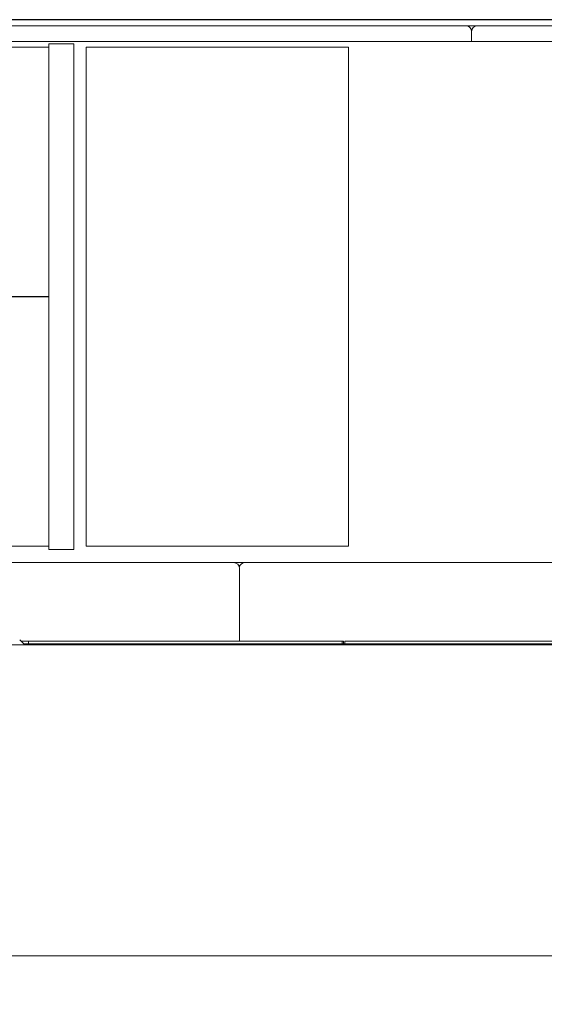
# Model space of a CAD drawing. Extents: x 0 to 59450, y 0 to 42050.
# Tile 117 of 256: x 28012 to 28852, y 7737 to 9315. Entities that reach past the tile are written whole.
import ezdxf

# ---------------------------------------------------------------- set-up
doc = ezdxf.new("R2010")
doc.units = 0
doc.header["$LTSCALE"] = 20
doc.header["$MEASUREMENT"] = 0
doc.layers.get('0').update_dxf_attribs({"linetype": 'CONTINUOUS'})
doc.layers.get('Defpoints').update_dxf_attribs({"linetype": 'CONTINUOUS'})
doc.dimstyles.new('DXF001', dxfattribs={"dimtxt": 3.1, "dimasz": 2, "dimexe": 2, "dimexo": 0.8, "dimgap": 0.09, "dimtad": 1, "dimdsep": 46, "dimtxsty": 'STANDARD', "dimcen": 0.09, "dimazin": 2, "dimtfac": 0.645161, "dimtdec": 4, "dimtmove": 0, "dimatfit": 3, "dimfxl": 1, "dimtvp": 0.66129, "dimtolj": 1, "dimtzin": 0, "dimarcsym": 0})

# ---------------------------------------------------------------- blocks, each defined once
blk = doc.blocks.new('_OPEN')
at = {"color": 0, "linetype": 'ByBlock', "lineweight": -2}
for p, q in [((-1, 0.166667), (0, 0)), ((0, 0), (-1, -0.166667)), ((0, 0), (-1, 0))]:
    blk.add_line(p, q, dxfattribs=at)
blk = doc.blocks.new('*D30')
at = {"color": 0, "linetype": 'Continuous', "lineweight": -2}
for p, q in [((29198.9, 9314.5), (23516.2, 9314.5)), ((23518.2, 9312.5), (23518.2, 6317)), ((29202.7, 6315), (23516.2, 6315))]:
    blk.add_line(p, q, dxfattribs=at)
at = {"layer": 'Defpoints', "color": 0, "linetype": 'Continuous'}
for p in [(29199.7, 9314.5), (23518.2, 6315), (29203.5, 6315)]:
    blk.add_point(p, dxfattribs=at)
at = {"color": 0, "linetype": 'Continuous', "lineweight": -2, "xscale": 2, "yscale": 2, "zscale": 2}
for p, rotation in [((23518.2, 9314.5), 90), ((23518.2, 6315), 270)]:
    blk.add_blockref('_OPEN', p, dxfattribs=dict(at, rotation=rotation))
at = {"color": 0, "linetype": 'Continuous', "lineweight": 13, "insert": (23468.1, 7988.7), "char_height": 100, "attachment_point": 5, "rotation": 90}
blk.add_mtext('\\A1;\\A1;3000', dxfattribs=at)

msp = doc.modelspace()

# ---------------------------------------------------------------- linework, layer by layer
at = {"color": 3, "linetype": 'Continuous', "lineweight": 13}
for p, q in [((27150.005, 9304.774), (28727.005, 9304.774)), ((28727.006, 9304.774), (28728.877, 9304.774)), ((28728.877, 9304.569), (28728.877, 9304.774)), ((28728.877, 9304.774), (28732.005, 9304.774)), ((28732.005, 9304.774), (28732.005, 9303.255)), ((28745.005, 9304.774), (28732.005, 9304.774)), ((28736.005, 9279.774), (28736.005, 9295.774)), ((28745.005, 9304.774), (28965.127, 9304.774)), ((27165.005, 9279.774), (28736.005, 9279.774)), ((28965.127, 9279.774), (28736.005, 9279.774)), ((28058.624, 9270.774), (27188.623, 9270.774)), ((28058.624, 9275.774), (28098.624, 9275.774)), ((28058.624, 9217.774), (28058.624, 9275.774)), ((28098.624, 9275.774), (28098.624, 9217.774)), ((28118.624, 9217.774), (28118.624, 9270.774)), ((28118.624, 9270.774), (28538.624, 9270.774)), ((28538.624, 9270.774), (28538.624, 9217.774)), ((28058.624, 8523.774), (28058.624, 9217.774)), ((28098.624, 9217.774), (28098.624, 8523.774)), ((28118.624, 8523.774), (28118.624, 9217.774)), ((28538.624, 9217.774), (28538.624, 8523.774)), ((27188.623, 8870.874), (28058.624, 8870.874)), ((28058.624, 8870.674), (27188.623, 8870.674)), ((28058.624, 8465.774), (28058.624, 8523.774)), ((28098.624, 8523.774), (28098.624, 8465.774)), ((28118.624, 8470.774), (28118.624, 8523.774)), ((28538.624, 8523.774), (28538.624, 8470.774)), ((28058.624, 8470.774), (27188.623, 8470.774)), ((28058.624, 8465.774), (28098.624, 8465.774)), ((28538.624, 8470.774), (28118.624, 8470.774)), ((27574.152, 8444.774), (28354.676, 8444.774)), ((28354.676, 8444.774), (28372.962, 8444.774)), ((28372.964, 8444.774), (28373.696, 8444.774)), ((28373.696, 8444.774), (29154.221, 8444.774)), ((28364.176, 8318.774), (28364.176, 8435.274)), ((28020.117, 8312.774), (28012.117, 8320.772)), ((28014.117, 8318.774), (28025.997, 8318.774)), ((28025.997, 8314.774), (28018.118, 8314.774)), ((28025.998, 8318.774), (28025.998, 8314.774)), ((28025.998, 8318.774), (28065.719, 8318.774)), ((28065.719, 8314.774), (28025.998, 8314.774)), ((28026.558, 8314.774), (28026.558, 8312.774)), ((28528.708, 8314.774), (28026.558, 8314.774)), ((28528.708, 8318.774), (28065.719, 8318.774)), ((28065.719, 8314.774), (28528.708, 8314.774)), ((28528.708, 8314.774), (28528.708, 8318.774)), ((28528.708, 8318.774), (28530.662, 8318.774)), ((28529.546, 8314.774), (28528.708, 8314.774)), ((28532.709, 8314.774), (28529.546, 8314.774)), ((28530.662, 8314.774), (28530.662, 8318.774)), ((28532.708, 8318.774), (31621.632, 8318.774)), ((28532.708, 8318.774), (28532.708, 8314.774)), ((31621.632, 8314.774), (28532.708, 8314.774)), ((28972.067, 8312.774), (25290.108, 8312.774)), ((38500.848, 7814.774), (23765.567, 7814.774))]:
    msp.add_line(p, q, dxfattribs=at)
for centre, radius, start, end in [((28727.005, 9295.774), 9, 0, 90), ((28745.005, 9295.774), 9, 90, 180), ((28354.676, 8435.274), 9.5, 0, 90), ((28372.964, 8435.274), 9.5, 90, 164.25772)]:
    msp.add_arc(centre, radius, start, end, dxfattribs=at)

# ---------------------------------------------------------------- dimensions: what is measured, and where the dimension line sits
at = {"linetype": 'Continuous', "lineweight": 13}
dim = msp.add_linear_dim(base=(23518.199, 6315.036), p1=(29199.739, 9314.536), p2=(29203.486, 6315.036), angle=90, text='\\A1;3000', dimstyle='DXF001', override={"dimtxt": 100, "dimasz": 2, "dimblk1": 'OPEN', "dimblk2": 'OPEN', "dimsah": 1}, dxfattribs=at)
dim.commit()
dim.dimension.update_dxf_attribs({"geometry": '*D30', "text_midpoint": (23518.199, 7988.686), "dimtype": 160})

doc.saveas('drawing.dxf')
